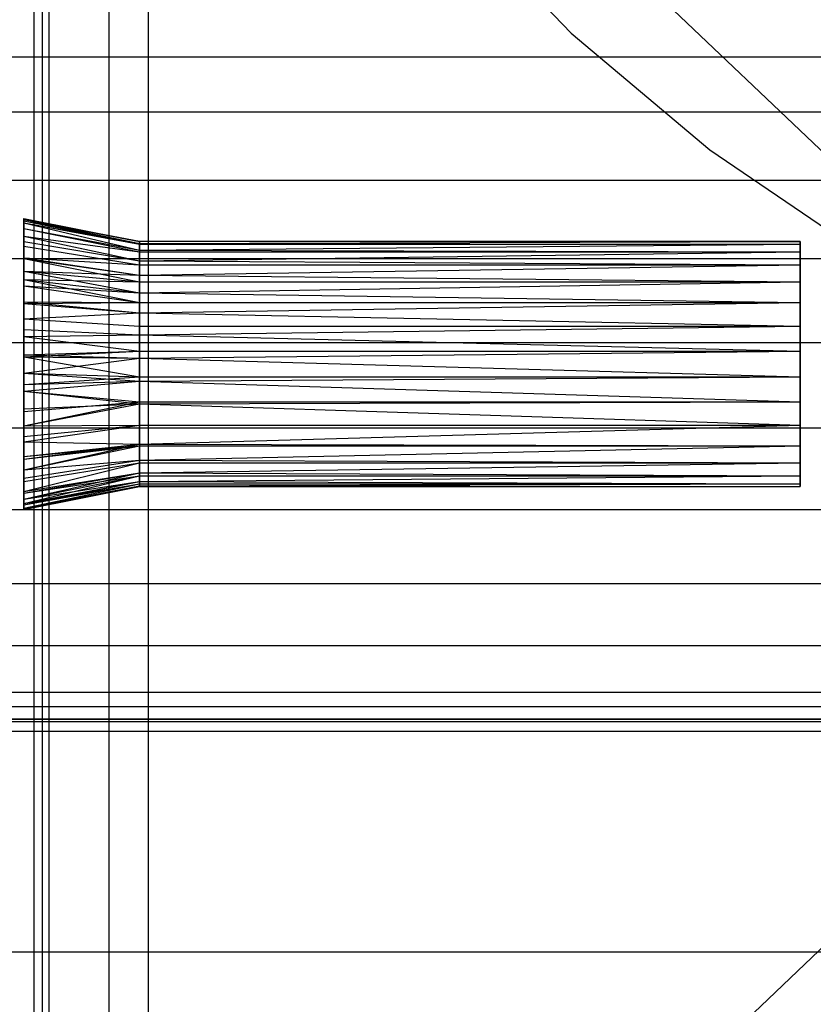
# Model space of a CAD drawing. Extents: x -18 to 18, y -209 to 194.
# Tile 61 of 108: x -14 to -8, y -50 to -42. Entities that reach past the tile are written whole.
import ezdxf

# ---------------------------------------------------------------- set-up
doc = ezdxf.new("R2010")
doc.units = 0
doc.header["$LTSCALE"] = 25.4
doc.layers.get('0').update_dxf_attribs({"linetype": 'CONTINUOUS'})

# ---------------------------------------------------------------- blocks, each defined once
blk = doc.blocks.new('PROFILE_FOCUS_15WB_STL')
at = {"color": 0}
for p, q in [((-14.1225, -207, -53.9173), (-14.1225, 192, -53.9173)), ((-14.1225, -207, -53.9173), (-14.1225, 192, -53.9173)), ((-14.1225, -207, -57.0827), (-14.1225, 192, -57.0827)), ((-14.1225, -207, -57.0827), (-14.1225, 192, -57.0827)), ((-14.058, 192, -42), (-14.058, -207, -42)), ((-14.058, 192, -42), (-14.058, -207, -42)), ((-14, -207, -37), (-14, 192, -36.9915)), ((-14, -207, -37), (-14, 192, -36.9915)), ((-13.5095, -207, -54.4738), (-13.5095, 192, -54.4738)), ((-13.5095, -207, -52.8965), (-13.5095, 192, -52.8965)), ((-13.5095, -207, -52.8965), (-13.5095, 192, -52.8965)), ((-13.5095, -207, -54.4738), (-13.5095, 192, -54.4738)), ((-13.5095, -207, -56.5262), (-13.5095, 192, -56.5262)), ((-13.5095, -207, -58.1035), (-13.5095, 192, -58.1035)), ((-13.5095, -207, -56.5262), (-13.5095, 192, -56.5262)), ((-13.5095, -207, -58.1035), (-13.5095, 192, -58.1035)), ((-13.1931, 192, -38), (-13.1931, -207, -38)), ((-13.1931, 192, -38), (-13.1931, -207, -38)), ((-10.762, -41.3338, -33), (-9.7363, -42.3998, -33)), ((-10.762, -41.3338, -35), (-9.7363, -42.3998, -35)), ((-10.762, -41.3338, -33), (-9.7363, -42.3998, -33)), ((-10.762, -41.3338, -35), (-9.7363, -42.3998, -35)), ((-9.4845, -41.6579, -70.5), (-7.6513, -43.4004, -70.5)), ((-9.4845, -41.6579, -70.5), (-7.6513, -43.4004, -70.5)), ((-9.7363, -42.3998, -33), (-8.6056, -43.3538, -33)), ((-9.7363, -42.3998, -35), (-9.7363, -42.3998, -33)), ((-9.7363, -42.3998, -35), (-8.6056, -43.3538, -35)), ((-9.7363, -42.3998, -33), (-8.6056, -43.3538, -33)), ((-9.7363, -42.3998, -35), (-9.7363, -42.3998, -33)), ((-9.7363, -42.3998, -35), (-8.6056, -43.3538, -35)), ((-16.25, -42.5935, -23.4515), (-3.25, -42.5935, -23.4515)), ((-16.25, -42.5935, -23.4515), (-3.25, -42.5935, -23.4515)), ((-16.25, -42.5935, -26.7485), (-3.25, -42.5935, -26.7485)), ((-16.25, -42.5935, -26.7485), (-3.25, -42.5935, -26.7485)), ((-16.25, -43.0413, -22.9179), (-3.25, -43.0413, -22.9179)), ((-16.25, -43.0413, -22.9179), (-3.25, -43.0413, -22.9179)), ((-16.25, -43.0413, -27.2821), (-3.25, -43.0413, -27.2821)), ((-16.25, -43.0413, -27.2821), (-3.25, -43.0413, -27.2821)), ((-8.6056, -43.3538, -33), (-7.3821, -44.1854, -33)), ((-8.6056, -43.3538, -35), (-8.6056, -43.3538, -33)), ((-8.6056, -43.3538, -35), (-7.3821, -44.1854, -35)), ((-8.6056, -43.3538, -33), (-7.3821, -44.1854, -33)), ((-8.6056, -43.3538, -35), (-8.6056, -43.3538, -33)), ((-8.6056, -43.3538, -35), (-7.3821, -44.1854, -35)), ((-16.25, -43.6, -22.5019), (-3.25, -43.6, -22.5019)), ((-16.25, -43.6, -22.5019), (-3.25, -43.6, -22.5019)), ((-16.25, -43.6, -27.6981), (-3.25, -43.6, -27.6981)), ((-16.25, -43.6, -27.6981), (-3.25, -43.6, -27.6981)), ((-14.2078, -43.912, -25.1), (-14.2078, -43.9213, -25.2489)), ((-14.2078, -43.912, -25.1), (-13.263, -44.1, -25.1)), ((-14.2078, -43.912, -25.1), (-13.263, -44.1, -25.1)), ((-14.2078, -43.9213, -24.9511), (-14.2078, -43.912, -25.1)), ((-13.263, -44.1, -25.1), (-14.2078, -43.9213, -24.9511)), ((-14.2078, -43.9213, -24.9511), (-13.263, -44.1181, -24.9107)), ((-14.2078, -43.9213, -24.9511), (-13.263, -44.1181, -24.9107)), ((-14.2078, -43.9334, -24.8752), (-14.2078, -43.9213, -24.9511)), ((-14.2078, -43.9213, -25.2489), (-14.2078, -43.9334, -25.3248)), ((-14.2078, -43.9213, -25.2489), (-13.263, -44.1219, -25.3079)), ((-14.2078, -43.9213, -25.2489), (-13.263, -44.1219, -25.3079)), ((-14.2078, -43.9213, -25.2489), (-13.263, -44.1, -25.1)), ((-14.2078, -43.9213, -25.2489), (-13.263, -44.1, -25.1)), ((-13.263, -44.1, -25.1), (-14.2078, -43.9213, -24.9511)), ((-14.2078, -43.9334, -24.8752), (-13.263, -44.1181, -24.9107)), ((-14.2078, -43.9334, -24.8752), (-13.263, -44.1181, -24.9107)), ((-14.2078, -43.9493, -24.8046), (-14.2078, -43.9334, -24.8752)), ((-14.2078, -43.9334, -25.3248), (-14.2078, -43.9493, -25.3954)), ((-14.2078, -43.9334, -25.3248), (-13.263, -44.1219, -25.3079)), ((-14.2078, -43.9334, -25.3248), (-13.263, -44.1219, -25.3079)), ((-14.2078, -43.9493, -24.8046), (-13.263, -44.1181, -24.9107)), ((-14.2078, -43.9493, -24.8046), (-13.263, -44.1181, -24.9107)), ((-14.2078, -43.9493, -24.8046), (-13.263, -44.1716, -24.7283)), ((-14.2078, -43.9493, -24.8046), (-13.263, -44.1716, -24.7283)), ((-14.2078, -43.9954, -24.6627), (-14.2078, -43.9493, -24.8046)), ((-14.2078, -43.9493, -25.3954), (-14.2078, -43.9954, -25.5373)), ((-14.2078, -43.9493, -25.3954), (-13.263, -44.1716, -25.4717)), ((-14.2078, -43.9493, -25.3954), (-13.263, -44.1716, -25.4717)), ((-14.2078, -43.9493, -25.3954), (-13.263, -44.1219, -25.3079)), ((-14.2078, -43.9493, -25.3954), (-13.263, -44.1219, -25.3079)), ((-14.2078, -43.9954, -24.6627), (-13.263, -44.1716, -24.7283)), ((-14.2078, -43.9954, -24.6627), (-13.263, -44.1716, -24.7283)), ((-14.2078, -43.9954, -24.6627), (-13.263, -44.1865, -24.6933)), ((-14.2078, -43.9954, -24.6627), (-13.263, -44.1865, -24.6933)), ((-14.2078, -44.0589, -24.5277), (-14.2078, -43.9954, -24.6627)), ((-14.2078, -43.9954, -25.5373), (-14.2078, -44.0589, -25.6723)), ((-14.2078, -43.9954, -25.5373), (-13.263, -44.1865, -25.5067)), ((-14.2078, -43.9954, -25.5373), (-13.263, -44.1865, -25.5067)), ((-14.2078, -43.9954, -25.5373), (-13.263, -44.1716, -25.4717)), ((-14.2078, -43.9954, -25.5373), (-13.263, -44.1716, -25.4717)), ((-14.2078, -44.0589, -24.5277), (-13.263, -44.1865, -24.6933)), ((-14.2078, -44.0589, -24.5277), (-13.263, -44.1865, -24.6933)), ((-14.2078, -44.0589, -24.5277), (-13.263, -44.2587, -24.5594)), ((-14.2078, -44.0589, -24.5277), (-13.263, -44.2587, -24.5594)), ((-14.2078, -44.1006, -24.4577), (-14.2078, -44.0589, -24.5277)), ((-14.2078, -44.0589, -25.6723), (-14.2078, -44.1006, -25.7423)), ((-14.2078, -44.0589, -25.6723), (-13.263, -44.2587, -25.6406)), ((-14.2078, -44.0589, -25.6723), (-13.263, -44.2587, -25.6406)), ((-14.2078, -44.0589, -25.6723), (-13.263, -44.1865, -25.5067)), ((-14.2078, -44.0589, -25.6723), (-13.263, -44.1865, -25.5067)), ((-14.2078, -44.1006, -24.4577), (-13.263, -44.2587, -24.5594)), ((-14.2078, -44.1006, -24.4577), (-13.263, -44.2587, -24.5594)), ((-14.2078, -44.1389, -24.4017), (-14.2078, -44.1006, -24.4577)), ((-14.2078, -44.1006, -25.7423), (-14.2078, -44.1389, -25.7983)), ((-14.2078, -44.1006, -25.7423), (-13.263, -44.2587, -25.6406)), ((-14.2078, -44.1006, -25.7423), (-13.263, -44.2587, -25.6406)), ((-13.263, -44.1, -25.1), (-13.263, -44.1181, -24.9107)), ((-13.263, -44.1181, -24.9107), (-7.8687, -44.1, -25.1)), ((-7.8687, -44.1, -25.1), (-13.263, -44.1, -25.1)), ((-13.263, -44.1181, -24.9107), (-7.8687, -44.1, -25.1)), ((-13.263, -44.1219, -25.3079), (-13.263, -44.1, -25.1)), ((-7.8687, -44.1, -25.1), (-13.263, -44.1, -25.1)), ((-13.263, -44.1, -25.1), (-13.263, -44.1181, -24.9107)), ((-13.263, -44.1219, -25.3079), (-13.263, -44.1, -25.1)), ((-13.263, -44.1181, -24.9107), (-7.8687, -44.1219, -24.8921)), ((-13.263, -44.1181, -24.9107), (-7.8687, -44.1219, -24.8921)), ((-13.263, -44.1181, -24.9107), (-13.263, -44.1716, -24.7283)), ((-13.263, -44.1181, -24.9107), (-13.263, -44.1716, -24.7283)), ((-13.263, -44.1716, -24.7283), (-7.8687, -44.1219, -24.8921)), ((-13.263, -44.1716, -24.7283), (-7.8687, -44.1219, -24.8921)), ((-13.263, -44.1716, -25.4717), (-7.8687, -44.1219, -25.3079)), ((-13.263, -44.1716, -25.4717), (-7.8687, -44.1219, -25.3079)), ((-13.263, -44.1716, -25.4717), (-13.263, -44.1219, -25.3079)), ((-13.263, -44.1219, -25.3079), (-7.8687, -44.1219, -25.3079)), ((-13.263, -44.1219, -25.3079), (-7.8687, -44.1219, -25.3079)), ((-13.263, -44.1716, -25.4717), (-13.263, -44.1219, -25.3079)), ((-7.8687, -44.1219, -24.8921), (-7.8687, -44.1, -25.1)), ((-7.8687, -44.1, -25.1), (-7.8687, -44.1219, -25.3079)), ((-7.8687, -44.1, -25.1), (-7.8687, -44.1219, -25.3079)), ((-7.8687, -44.1219, -24.8921), (-7.8687, -44.1, -25.1)), ((-7.8687, -44.1865, -24.6933), (-7.8687, -44.1219, -24.8921)), ((-7.8687, -44.1219, -25.3079), (-7.8687, -44.1865, -25.5067)), ((-7.8687, -44.1865, -24.6933), (-7.8687, -44.1219, -24.8921)), ((-7.8687, -44.1219, -25.3079), (-7.8687, -44.1865, -25.5067)), ((-14.2078, -44.1389, -24.4017), (-13.263, -44.291, -24.5122)), ((-14.2078, -44.2402, -24.2802), (-14.2078, -44.1389, -24.4017)), ((-14.2078, -44.1389, -24.4017), (-13.263, -44.291, -24.5122)), ((-14.2078, -44.1389, -25.7983), (-14.2078, -44.234, -25.9133)), ((-14.2078, -44.1389, -25.7983), (-13.263, -44.291, -25.6878)), ((-14.2078, -44.1389, -25.7983), (-13.263, -44.291, -25.6878)), ((-13.263, -44.1716, -24.7283), (-7.8687, -44.1865, -24.6933)), ((-13.263, -44.1716, -24.7283), (-13.263, -44.1865, -24.6933)), ((-13.263, -44.1716, -24.7283), (-7.8687, -44.1865, -24.6933)), ((-13.263, -44.1865, -25.5067), (-13.263, -44.1716, -25.4717)), ((-13.263, -44.1716, -25.4717), (-7.8687, -44.1865, -25.5067)), ((-13.263, -44.1716, -25.4717), (-7.8687, -44.1865, -25.5067)), ((-13.263, -44.1716, -24.7283), (-13.263, -44.1865, -24.6933)), ((-13.263, -44.1865, -25.5067), (-13.263, -44.1716, -25.4717)), ((-13.263, -44.1865, -24.6933), (-7.8687, -44.1865, -24.6933)), ((-13.263, -44.1865, -24.6933), (-7.8687, -44.1865, -24.6933)), ((-13.263, -44.1865, -24.6933), (-13.263, -44.2587, -24.5594)), ((-13.263, -44.2587, -24.5594), (-7.8687, -44.1865, -24.6933)), ((-13.263, -44.2587, -24.5594), (-7.8687, -44.1865, -24.6933)), ((-13.263, -44.2587, -25.6406), (-7.8687, -44.1865, -25.5067)), ((-13.263, -44.2587, -25.6406), (-13.263, -44.1865, -25.5067)), ((-13.263, -44.1865, -25.5067), (-7.8687, -44.1865, -25.5067)), ((-13.263, -44.2587, -25.6406), (-7.8687, -44.1865, -25.5067)), ((-13.263, -44.1865, -25.5067), (-7.8687, -44.1865, -25.5067)), ((-13.263, -44.1865, -24.6933), (-13.263, -44.2587, -24.5594)), ((-13.263, -44.2587, -25.6406), (-13.263, -44.1865, -25.5067)), ((-7.8687, -44.291, -24.5122), (-7.8687, -44.1865, -24.6933)), ((-7.8687, -44.1865, -25.5067), (-7.8687, -44.291, -25.6878)), ((-7.8687, -44.291, -24.5122), (-7.8687, -44.1865, -24.6933)), ((-7.8687, -44.1865, -25.5067), (-7.8687, -44.291, -25.6878)), ((-16.25, -44.2396, -22.226), (-3.25, -44.2396, -22.226)), ((-16.25, -44.2396, -22.226), (-3.25, -44.2396, -22.226)), ((-16.25, -44.2396, -27.974), (-3.25, -44.2396, -27.974)), ((-16.25, -44.2396, -27.974), (-3.25, -44.2396, -27.974)), ((-14.2078, -44.234, -25.9133), (-14.2078, -44.3427, -26.0154)), ((-14.2078, -44.234, -25.9133), (-13.263, -44.3763, -25.7901)), ((-14.2078, -44.234, -25.9133), (-13.263, -44.3763, -25.7901)), ((-14.2078, -44.234, -25.9133), (-13.263, -44.291, -25.6878)), ((-14.2078, -44.234, -25.9133), (-13.263, -44.291, -25.6878)), ((-14.2078, -44.2402, -24.2802), (-13.263, -44.3763, -24.4099)), ((-14.2078, -44.2402, -24.2802), (-13.263, -44.3763, -24.4099)), ((-14.2078, -44.2402, -24.2802), (-13.263, -44.4309, -24.3569)), ((-14.2078, -44.2402, -24.2802), (-13.263, -44.4309, -24.3569)), ((-14.2078, -44.3427, -24.1846), (-14.2078, -44.2402, -24.2802)), ((-13.263, -44.2587, -24.5594), (-7.8687, -44.291, -24.5122)), ((-13.263, -44.2587, -24.5594), (-13.263, -44.291, -24.5122)), ((-13.263, -44.2587, -24.5594), (-7.8687, -44.291, -24.5122)), ((-13.263, -44.291, -25.6878), (-13.263, -44.2587, -25.6406)), ((-13.263, -44.2587, -25.6406), (-7.8687, -44.291, -25.6878)), ((-13.263, -44.2587, -25.6406), (-7.8687, -44.291, -25.6878)), ((-13.263, -44.2587, -24.5594), (-13.263, -44.291, -24.5122)), ((-13.263, -44.291, -25.6878), (-13.263, -44.2587, -25.6406)), ((-14.2078, -44.3427, -24.1846), (-13.263, -44.4309, -24.3569)), ((-14.2078, -44.3427, -24.1846), (-13.263, -44.4309, -24.3569)), ((-14.2078, -44.3427, -24.1846), (-13.263, -44.5199, -24.2854)), ((-14.2078, -44.3427, -24.1846), (-13.263, -44.5199, -24.2854)), ((-14.2078, -44.4109, -24.1323), (-14.2078, -44.3427, -24.1846)), ((-14.2078, -44.3427, -26.0154), (-14.2078, -44.4109, -26.0677)), ((-14.2078, -44.3427, -26.0154), (-13.263, -44.4309, -25.8431)), ((-14.2078, -44.3427, -26.0154), (-13.263, -44.4309, -25.8431)), ((-14.2078, -44.3427, -26.0154), (-13.263, -44.3763, -25.7901)), ((-14.2078, -44.3427, -26.0154), (-13.263, -44.3763, -25.7901)), ((-13.263, -44.291, -24.5122), (-7.8687, -44.291, -24.5122)), ((-13.263, -44.291, -24.5122), (-7.8687, -44.291, -24.5122)), ((-13.263, -44.291, -24.5122), (-13.263, -44.3763, -24.4099)), ((-13.263, -44.3763, -24.4099), (-7.8687, -44.291, -24.5122)), ((-13.263, -44.3763, -24.4099), (-7.8687, -44.291, -24.5122)), ((-13.263, -44.3763, -25.7901), (-7.8687, -44.291, -25.6878)), ((-13.263, -44.3763, -25.7901), (-13.263, -44.291, -25.6878)), ((-13.263, -44.291, -25.6878), (-7.8687, -44.291, -25.6878)), ((-13.263, -44.3763, -25.7901), (-7.8687, -44.291, -25.6878)), ((-13.263, -44.291, -25.6878), (-7.8687, -44.291, -25.6878)), ((-13.263, -44.291, -24.5122), (-13.263, -44.3763, -24.4099)), ((-13.263, -44.3763, -25.7901), (-13.263, -44.291, -25.6878)), ((-7.8687, -44.4309, -24.3569), (-7.8687, -44.291, -24.5122)), ((-7.8687, -44.291, -25.6878), (-7.8687, -44.4309, -25.8431)), ((-7.8687, -44.4309, -24.3569), (-7.8687, -44.291, -24.5122)), ((-7.8687, -44.291, -25.6878), (-7.8687, -44.4309, -25.8431)), ((-14.2078, -44.4109, -24.1323), (-13.263, -44.5199, -24.2854)), ((-14.2078, -44.4109, -24.1323), (-13.263, -44.5199, -24.2854)), ((-14.2078, -44.4109, -24.1323), (-13.263, -44.6, -24.234)), ((-14.2078, -44.4634, -24.0969), (-14.2078, -44.4109, -24.1323)), ((-14.2078, -44.4109, -24.1323), (-13.263, -44.6, -24.234)), ((-14.2078, -44.4109, -26.0677), (-14.2078, -44.4634, -26.1031)), ((-14.2078, -44.4109, -26.0677), (-13.263, -44.5199, -25.9146)), ((-14.2078, -44.4109, -26.0677), (-13.263, -44.5199, -25.9146)), ((-14.2078, -44.4109, -26.0677), (-13.263, -44.4309, -25.8431)), ((-14.2078, -44.4109, -26.0677), (-13.263, -44.4309, -25.8431)), ((-13.263, -44.3763, -24.4099), (-7.8687, -44.4309, -24.3569)), ((-13.263, -44.3763, -24.4099), (-13.263, -44.4309, -24.3569)), ((-13.263, -44.3763, -24.4099), (-7.8687, -44.4309, -24.3569)), ((-13.263, -44.4309, -25.8431), (-13.263, -44.3763, -25.7901)), ((-13.263, -44.3763, -25.7901), (-7.8687, -44.4309, -25.8431)), ((-13.263, -44.3763, -25.7901), (-7.8687, -44.4309, -25.8431)), ((-13.263, -44.3763, -24.4099), (-13.263, -44.4309, -24.3569)), ((-13.263, -44.4309, -25.8431), (-13.263, -44.3763, -25.7901)), ((-13.263, -44.4309, -24.3569), (-7.8687, -44.4309, -24.3569)), ((-13.263, -44.4309, -24.3569), (-7.8687, -44.4309, -24.3569)), ((-13.263, -44.4309, -24.3569), (-13.263, -44.5199, -24.2854)), ((-13.263, -44.5199, -24.2854), (-7.8687, -44.4309, -24.3569)), ((-13.263, -44.5199, -24.2854), (-7.8687, -44.4309, -24.3569)), ((-13.263, -44.5199, -25.9146), (-7.8687, -44.4309, -25.8431)), ((-13.263, -44.5199, -25.9146), (-13.263, -44.4309, -25.8431)), ((-13.263, -44.4309, -25.8431), (-7.8687, -44.4309, -25.8431)), ((-13.263, -44.5199, -25.9146), (-7.8687, -44.4309, -25.8431)), ((-13.263, -44.4309, -25.8431), (-7.8687, -44.4309, -25.8431)), ((-13.263, -44.4309, -24.3569), (-13.263, -44.5199, -24.2854)), ((-13.263, -44.5199, -25.9146), (-13.263, -44.4309, -25.8431)), ((-7.8687, -44.6, -24.234), (-7.8687, -44.4309, -24.3569)), ((-7.8687, -44.4309, -25.8431), (-7.8687, -44.6, -25.966)), ((-7.8687, -44.6, -24.234), (-7.8687, -44.4309, -24.3569)), ((-7.8687, -44.4309, -25.8431), (-7.8687, -44.6, -25.966)), ((-14.2078, -44.4634, -24.0969), (-13.263, -44.6, -24.234)), ((-14.2078, -44.4634, -24.0969), (-13.263, -44.6, -24.234)), ((-14.2078, -44.6065, -24.0193), (-14.2078, -44.4634, -24.0969)), ((-14.2078, -44.4634, -26.1031), (-14.2078, -44.5942, -26.175)), ((-14.2078, -44.4634, -26.1031), (-13.263, -44.6, -25.966)), ((-14.2078, -44.4634, -26.1031), (-13.263, -44.6, -25.966)), ((-14.2078, -44.4634, -26.1031), (-13.263, -44.5199, -25.9146)), ((-14.2078, -44.4634, -26.1031), (-13.263, -44.5199, -25.9146)), ((-13.263, -44.5199, -24.2854), (-7.8687, -44.6, -24.234)), ((-13.263, -44.5199, -24.2854), (-13.263, -44.6, -24.234)), ((-13.263, -44.5199, -24.2854), (-7.8687, -44.6, -24.234)), ((-13.263, -44.6, -25.966), (-13.263, -44.5199, -25.9146)), ((-13.263, -44.5199, -25.9146), (-7.8687, -44.6, -25.966)), ((-13.263, -44.5199, -25.9146), (-7.8687, -44.6, -25.966)), ((-13.263, -44.5199, -24.2854), (-13.263, -44.6, -24.234)), ((-13.263, -44.6, -25.966), (-13.263, -44.5199, -25.9146)), ((-14.2078, -44.5942, -26.175), (-14.2078, -44.7329, -26.2299)), ((-14.2078, -44.5942, -26.175), (-13.263, -44.6846, -26.0096)), ((-14.2078, -44.5942, -26.175), (-13.263, -44.6846, -26.0096)), ((-14.2078, -44.5942, -26.175), (-13.263, -44.6, -25.966)), ((-14.2078, -44.5942, -26.175), (-13.263, -44.6, -25.966)), ((-14.2078, -44.6065, -24.0193), (-13.263, -44.6, -24.234)), ((-14.2078, -44.6065, -24.0193), (-13.263, -44.6, -24.234)), ((-14.2078, -44.6065, -24.0193), (-13.263, -44.6846, -24.1904)), ((-14.2078, -44.6065, -24.0193), (-13.263, -44.6846, -24.1904)), ((-14.2078, -44.7329, -23.9701), (-14.2078, -44.6065, -24.0193)), ((-13.263, -44.6, -24.234), (-7.8687, -44.6, -24.234)), ((-13.263, -44.6, -24.234), (-7.8687, -44.6, -24.234)), ((-13.263, -44.6, -24.234), (-13.263, -44.6846, -24.1904)), ((-13.263, -44.6846, -24.1904), (-7.8687, -44.6, -24.234)), ((-13.263, -44.6846, -24.1904), (-7.8687, -44.6, -24.234)), ((-13.263, -44.6846, -26.0096), (-7.8687, -44.6, -25.966)), ((-13.263, -44.6846, -26.0096), (-13.263, -44.6, -25.966)), ((-13.263, -44.6, -25.966), (-7.8687, -44.6, -25.966)), ((-13.263, -44.6846, -26.0096), (-7.8687, -44.6, -25.966)), ((-13.263, -44.6, -25.966), (-7.8687, -44.6, -25.966)), ((-13.263, -44.6, -24.234), (-13.263, -44.6846, -24.1904)), ((-13.263, -44.6846, -26.0096), (-13.263, -44.6, -25.966)), ((-7.8687, -44.791, -24.1489), (-7.8687, -44.6, -24.234)), ((-7.8687, -44.6, -25.966), (-7.8687, -44.791, -26.0511)), ((-7.8687, -44.791, -24.1489), (-7.8687, -44.6, -24.234)), ((-7.8687, -44.6, -25.966), (-7.8687, -44.791, -26.0511)), ((-14.2078, -44.7329, -26.2299), (-13.263, -44.6846, -26.0096)), ((-14.2078, -44.7329, -26.2299), (-13.263, -44.6846, -26.0096)), ((-13.263, -44.6846, -24.1904), (-7.8687, -44.791, -24.1489)), ((-13.263, -44.6846, -24.1904), (-13.263, -44.791, -24.1489)), ((-13.263, -44.6846, -24.1904), (-7.8687, -44.791, -24.1489)), ((-13.263, -44.791, -26.0511), (-13.263, -44.6846, -26.0096)), ((-13.263, -44.6846, -26.0096), (-7.8687, -44.791, -26.0511)), ((-13.263, -44.6846, -26.0096), (-7.8687, -44.791, -26.0511)), ((-13.263, -44.6846, -24.1904), (-13.263, -44.791, -24.1489)), ((-13.263, -44.791, -26.0511), (-13.263, -44.6846, -26.0096)), ((-14.2078, -44.7329, -23.9701), (-13.263, -44.791, -24.1489)), ((-14.2078, -44.7329, -23.9701), (-13.263, -44.791, -24.1489)), ((-14.2078, -44.8199, -23.9455), (-14.2078, -44.7329, -23.9701)), ((-14.2078, -44.7329, -26.2299), (-14.2078, -44.8199, -26.2545)), ((-14.2078, -44.7329, -26.2299), (-13.263, -44.791, -26.0511)), ((-14.2078, -44.7329, -26.2299), (-13.263, -44.791, -26.0511)), ((-14.2078, -44.8199, -23.9455), (-13.263, -44.8642, -24.1282)), ((-14.2078, -44.8199, -23.9455), (-13.263, -44.8642, -24.1282)), ((-14.2078, -44.8774, -23.933), (-14.2078, -44.8199, -23.9455)), ((-14.2078, -44.8199, -26.2545), (-14.2078, -44.8774, -26.267)), ((-14.2078, -44.8199, -26.2545), (-13.263, -44.8642, -26.0718)), ((-14.2078, -44.8199, -26.2545), (-13.263, -44.8642, -26.0718)), ((-13.263, -44.791, -24.1489), (-7.8687, -44.791, -24.1489)), ((-13.263, -44.791, -24.1489), (-7.8687, -44.791, -24.1489)), ((-13.263, -44.791, -24.1489), (-13.263, -44.8642, -24.1282)), ((-13.263, -44.8642, -24.1282), (-7.8687, -44.791, -24.1489)), ((-13.263, -44.8642, -24.1282), (-7.8687, -44.791, -24.1489)), ((-13.263, -44.8642, -26.0718), (-7.8687, -44.791, -26.0511)), ((-13.263, -44.8642, -26.0718), (-13.263, -44.791, -26.0511)), ((-13.263, -44.791, -26.0511), (-7.8687, -44.791, -26.0511)), ((-13.263, -44.8642, -26.0718), (-7.8687, -44.791, -26.0511)), ((-13.263, -44.791, -26.0511), (-7.8687, -44.791, -26.0511)), ((-13.263, -44.791, -24.1489), (-13.263, -44.8642, -24.1282)), ((-13.263, -44.8642, -26.0718), (-13.263, -44.791, -26.0511)), ((-7.8687, -44.9955, -24.1055), (-7.8687, -44.791, -24.1489)), ((-7.8687, -44.791, -26.0511), (-7.8687, -44.9955, -26.0945)), ((-7.8687, -44.9955, -24.1055), (-7.8687, -44.791, -24.1489)), ((-7.8687, -44.791, -26.0511), (-7.8687, -44.9955, -26.0945)), ((-16.25, -44.9256, -22.1051), (-3.25, -44.9256, -22.1051)), ((-16.25, -44.9256, -22.1051), (-3.25, -44.9256, -22.1051)), ((-16.25, -44.9256, -28.0949), (-3.25, -44.9256, -28.0949)), ((-16.25, -44.9256, -28.0949), (-3.25, -44.9256, -28.0949)), ((-14.2078, -44.8774, -23.933), (-13.263, -44.8642, -24.1282)), ((-14.2078, -44.8774, -23.933), (-13.263, -44.8642, -24.1282)), ((-14.2078, -44.8774, -26.267), (-13.263, -44.8642, -26.0718)), ((-14.2078, -44.8774, -26.267), (-13.263, -44.8642, -26.0718)), ((-14.2078, -44.8774, -23.933), (-13.263, -44.9955, -24.1055)), ((-14.2078, -44.8774, -23.933), (-13.263, -44.9955, -24.1055)), ((-14.2078, -45.0435, -23.9133), (-14.2078, -44.8774, -23.933)), ((-14.2078, -44.8774, -26.267), (-14.2078, -45.0254, -26.2857)), ((-14.2078, -44.8774, -26.267), (-13.263, -44.9955, -26.0945)), ((-14.2078, -44.8774, -26.267), (-13.263, -44.9955, -26.0945)), ((-13.263, -44.8642, -24.1282), (-7.8687, -44.9955, -24.1055)), ((-13.263, -44.8642, -24.1282), (-13.263, -44.9955, -24.1055)), ((-13.263, -44.8642, -24.1282), (-7.8687, -44.9955, -24.1055)), ((-13.263, -44.9955, -26.0945), (-13.263, -44.8642, -26.0718)), ((-13.263, -44.8642, -26.0718), (-7.8687, -44.9955, -26.0945)), ((-13.263, -44.8642, -26.0718), (-7.8687, -44.9955, -26.0945)), ((-13.263, -44.8642, -24.1282), (-13.263, -44.9955, -24.1055)), ((-13.263, -44.9955, -26.0945), (-13.263, -44.8642, -26.0718)), ((-14.2078, -45.0435, -23.9133), (-13.263, -44.9955, -24.1055)), ((-14.2078, -45.0435, -23.9133), (-13.263, -44.9955, -24.1055)), ((-14.2078, -45.0254, -26.2857), (-13.263, -44.9955, -26.0945)), ((-14.2078, -45.0254, -26.2857), (-13.263, -44.9955, -26.0945)), ((-13.263, -44.9955, -24.1055), (-7.8687, -44.9955, -24.1055)), ((-13.263, -44.9955, -24.1055), (-7.8687, -44.9955, -24.1055)), ((-13.263, -44.9955, -24.1055), (-13.263, -45.0524, -24.1011)), ((-13.263, -45.0524, -24.1011), (-7.8687, -44.9955, -24.1055)), ((-13.263, -45.0524, -24.1011), (-7.8687, -44.9955, -24.1055)), ((-13.263, -45.0524, -26.0989), (-7.8687, -44.9955, -26.0945)), ((-13.263, -45.0524, -26.0989), (-13.263, -44.9955, -26.0945)), ((-13.263, -44.9955, -26.0945), (-7.8687, -44.9955, -26.0945)), ((-13.263, -45.0524, -26.0989), (-7.8687, -44.9955, -26.0945)), ((-13.263, -44.9955, -26.0945), (-7.8687, -44.9955, -26.0945)), ((-13.263, -44.9955, -24.1055), (-13.263, -45.0524, -24.1011)), ((-13.263, -45.0524, -26.0989), (-13.263, -44.9955, -26.0945)), ((-7.8687, -45.2045, -24.1055), (-7.8687, -44.9955, -24.1055)), ((-7.8687, -44.9955, -26.0945), (-7.8687, -45.2045, -26.0945)), ((-7.8687, -45.2045, -24.1055), (-7.8687, -44.9955, -24.1055)), ((-7.8687, -44.9955, -26.0945), (-7.8687, -45.2045, -26.0945)), ((-14.2078, -45.0254, -26.2857), (-14.2078, -45.1746, -26.2857)), ((-14.2078, -45.0254, -26.2857), (-13.263, -45.0524, -26.0989)), ((-14.2078, -45.0254, -26.2857), (-13.263, -45.0524, -26.0989)), ((-14.2078, -45.0435, -23.9133), (-13.263, -45.0524, -24.1011)), ((-14.2078, -45.0435, -23.9133), (-13.263, -45.0524, -24.1011)), ((-14.2078, -45.0435, -23.9133), (-13.263, -45.2045, -24.1055)), ((-14.2078, -45.0435, -23.9133), (-13.263, -45.2045, -24.1055)), ((-14.2078, -45.1746, -23.9143), (-14.2078, -45.0435, -23.9133)), ((-14.2078, -45.1746, -26.2857), (-13.263, -45.0524, -26.0989)), ((-14.2078, -45.1746, -26.2857), (-13.263, -45.0524, -26.0989)), ((-13.263, -45.0524, -24.1011), (-7.8687, -45.2045, -24.1055)), ((-13.263, -45.0524, -24.1011), (-13.263, -45.2045, -24.1055)), ((-13.263, -45.0524, -24.1011), (-7.8687, -45.2045, -24.1055)), ((-13.263, -45.2045, -26.0945), (-13.263, -45.0524, -26.0989)), ((-13.263, -45.0524, -26.0989), (-7.8687, -45.2045, -26.0945)), ((-13.263, -45.0524, -26.0989), (-7.8687, -45.2045, -26.0945)), ((-13.263, -45.0524, -24.1011), (-13.263, -45.2045, -24.1055)), ((-13.263, -45.2045, -26.0945), (-13.263, -45.0524, -26.0989)), ((-14.2078, -45.1746, -23.9143), (-13.263, -45.2045, -24.1055)), ((-14.2078, -45.1746, -23.9143), (-13.263, -45.2045, -24.1055)), ((-14.2078, -45.1746, -23.9143), (-13.263, -45.2423, -24.1102)), ((-14.2078, -45.2691, -23.9241), (-14.2078, -45.1746, -23.9143)), ((-14.2078, -45.1746, -23.9143), (-13.263, -45.2423, -24.1102)), ((-14.2078, -45.1746, -26.2857), (-14.2078, -45.2691, -26.2759)), ((-14.2078, -45.1746, -26.2857), (-13.263, -45.2045, -26.0945)), ((-14.2078, -45.1746, -26.2857), (-13.263, -45.2045, -26.0945)), ((-14.2078, -45.2691, -26.2759), (-13.263, -45.2045, -26.0945)), ((-14.2078, -45.2691, -26.2759), (-13.263, -45.2045, -26.0945)), ((-14.2078, -45.2691, -23.9241), (-13.263, -45.2423, -24.1102)), ((-14.2078, -45.2691, -23.9241), (-13.263, -45.2423, -24.1102)), ((-14.2078, -45.3226, -23.933), (-13.263, -45.2423, -24.1102)), ((-14.2078, -45.3226, -23.933), (-13.263, -45.2423, -24.1102)), ((-14.2078, -45.3226, -26.267), (-13.263, -45.2423, -26.0898)), ((-14.2078, -45.3226, -26.267), (-13.263, -45.2423, -26.0898)), ((-14.2078, -45.2691, -26.2759), (-13.263, -45.2423, -26.0898)), ((-14.2078, -45.2691, -26.2759), (-13.263, -45.2423, -26.0898)), ((-13.263, -45.2045, -24.1055), (-7.8687, -45.2045, -24.1055)), ((-13.263, -45.2045, -24.1055), (-7.8687, -45.2045, -24.1055)), ((-13.263, -45.2045, -24.1055), (-13.263, -45.2423, -24.1102)), ((-13.263, -45.2423, -24.1102), (-7.8687, -45.2045, -24.1055)), ((-13.263, -45.2423, -24.1102), (-7.8687, -45.2045, -24.1055)), ((-13.263, -45.2423, -26.0898), (-7.8687, -45.2045, -26.0945)), ((-13.263, -45.2423, -26.0898), (-13.263, -45.2045, -26.0945)), ((-13.263, -45.2045, -26.0945), (-7.8687, -45.2045, -26.0945)), ((-13.263, -45.2423, -26.0898), (-7.8687, -45.2045, -26.0945)), ((-13.263, -45.2045, -26.0945), (-7.8687, -45.2045, -26.0945)), ((-13.263, -45.2045, -24.1055), (-13.263, -45.2423, -24.1102)), ((-13.263, -45.2423, -26.0898), (-13.263, -45.2045, -26.0945)), ((-13.263, -45.2423, -24.1102), (-7.8687, -45.409, -24.1489)), ((-13.263, -45.2423, -24.1102), (-7.8687, -45.409, -24.1489)), ((-13.263, -45.2423, -24.1102), (-13.263, -45.409, -24.1489)), ((-13.263, -45.4271, -26.045), (-13.263, -45.2423, -26.0898)), ((-13.263, -45.2423, -26.0898), (-7.8687, -45.409, -26.0511)), ((-13.263, -45.2423, -26.0898), (-7.8687, -45.409, -26.0511)), ((-13.263, -45.2423, -24.1102), (-13.263, -45.409, -24.1489)), ((-13.263, -45.4271, -26.045), (-13.263, -45.2423, -26.0898)), ((-7.8687, -45.409, -24.1489), (-7.8687, -45.2045, -24.1055)), ((-7.8687, -45.2045, -26.0945), (-7.8687, -45.409, -26.0511)), ((-7.8687, -45.409, -24.1489), (-7.8687, -45.2045, -24.1055)), ((-7.8687, -45.2045, -26.0945), (-7.8687, -45.409, -26.0511)), ((-14.2078, -45.3226, -23.933), (-14.2078, -45.2691, -23.9241)), ((-14.2078, -45.2691, -26.2759), (-14.2078, -45.3226, -26.267)), ((-14.2078, -45.3226, -23.933), (-13.263, -45.409, -24.1489)), ((-14.2078, -45.3226, -23.933), (-13.263, -45.409, -24.1489)), ((-14.2078, -45.4886, -23.9773), (-14.2078, -45.3226, -23.933)), ((-14.2078, -45.3226, -26.267), (-14.2078, -45.4671, -26.2299)), ((-14.2078, -45.3226, -26.267), (-13.263, -45.4271, -26.045)), ((-14.2078, -45.3226, -26.267), (-13.263, -45.4271, -26.045)), ((-14.2078, -45.4886, -23.9773), (-13.263, -45.409, -24.1489)), ((-14.2078, -45.4886, -23.9773), (-13.263, -45.409, -24.1489)), ((-14.2078, -45.6058, -24.025), (-13.263, -45.409, -24.1489)), ((-14.2078, -45.6058, -24.025), (-13.263, -45.409, -24.1489)), ((-13.263, -45.409, -24.1489), (-7.8687, -45.409, -24.1489)), ((-13.263, -45.409, -24.1489), (-7.8687, -45.409, -24.1489)), ((-13.263, -45.409, -24.1489), (-13.263, -45.6, -24.234)), ((-13.263, -45.4271, -26.045), (-7.8687, -45.409, -26.0511)), ((-13.263, -45.4271, -26.045), (-7.8687, -45.409, -26.0511)), ((-13.263, -45.409, -24.1489), (-13.263, -45.6, -24.234)), ((-7.8687, -45.6, -24.234), (-7.8687, -45.409, -24.1489)), ((-7.8687, -45.409, -26.0511), (-7.8687, -45.6, -25.966)), ((-7.8687, -45.6, -24.234), (-7.8687, -45.409, -24.1489)), ((-7.8687, -45.409, -26.0511), (-7.8687, -45.6, -25.966)), ((-14.2078, -45.6058, -26.175), (-13.263, -45.4271, -26.045)), ((-14.2078, -45.6058, -26.175), (-13.263, -45.4271, -26.045)), ((-14.2078, -45.4671, -26.2299), (-13.263, -45.4271, -26.045)), ((-14.2078, -45.4671, -26.2299), (-13.263, -45.4271, -26.045)), ((-14.2078, -45.4671, -26.2299), (-14.2078, -45.6058, -26.175)), ((-14.2078, -45.6058, -24.025), (-14.2078, -45.4886, -23.9773)), ((-13.263, -45.6, -25.966), (-13.263, -45.4271, -26.045)), ((-13.263, -45.4271, -26.045), (-7.8687, -45.6, -25.966)), ((-13.263, -45.4271, -26.045), (-7.8687, -45.6, -25.966)), ((-13.263, -45.6, -25.966), (-13.263, -45.4271, -26.045)), ((-16.25, -45.6209, -22.1456), (-3.25, -45.6209, -22.1456)), ((-16.25, -45.6209, -22.1456), (-3.25, -45.6209, -22.1456)), ((-16.25, -45.6209, -28.0544), (-3.25, -45.6209, -28.0544)), ((-16.25, -45.6209, -28.0544), (-3.25, -45.6209, -28.0544)), ((-14.2078, -45.6058, -24.025), (-13.263, -45.6, -24.234)), ((-14.2078, -45.694, -24.0711), (-13.263, -45.6, -24.234)), ((-14.2078, -45.6058, -24.025), (-13.263, -45.6, -24.234)), ((-14.2078, -45.694, -24.0711), (-13.263, -45.6, -24.234)), ((-14.2078, -45.7366, -24.0969), (-13.263, -45.6, -24.234)), ((-14.2078, -45.7366, -24.0969), (-13.263, -45.6, -24.234)), ((-14.2078, -45.7366, -26.1031), (-13.263, -45.6, -25.966)), ((-14.2078, -45.694, -26.1289), (-13.263, -45.6, -25.966)), ((-14.2078, -45.7366, -26.1031), (-13.263, -45.6, -25.966)), ((-14.2078, -45.694, -26.1289), (-13.263, -45.6, -25.966)), ((-14.2078, -45.6058, -26.175), (-13.263, -45.6, -25.966)), ((-14.2078, -45.6058, -26.175), (-13.263, -45.6, -25.966)), ((-14.2078, -45.694, -24.0711), (-14.2078, -45.6058, -24.025)), ((-14.2078, -45.6058, -26.175), (-14.2078, -45.694, -26.1289)), ((-13.263, -45.6, -24.234), (-7.8687, -45.6, -24.234)), ((-13.263, -45.6, -24.234), (-7.8687, -45.6, -24.234)), ((-13.263, -45.6, -24.234), (-13.263, -45.7549, -24.3442)), ((-13.263, -45.7549, -24.3442), (-7.8687, -45.6, -24.234)), ((-13.263, -45.7549, -24.3442), (-7.8687, -45.6, -24.234)), ((-13.263, -45.7691, -25.8431), (-13.263, -45.6, -25.966)), ((-13.263, -45.6, -25.966), (-7.8687, -45.6, -25.966)), ((-13.263, -45.6, -25.966), (-7.8687, -45.6, -25.966)), ((-13.263, -45.6, -24.234), (-13.263, -45.7549, -24.3442)), ((-13.263, -45.7691, -25.8431), (-13.263, -45.6, -25.966)), ((-7.8687, -45.7691, -24.3569), (-7.8687, -45.6, -24.234)), ((-7.8687, -45.6, -25.966), (-7.8687, -45.7691, -25.8431)), ((-7.8687, -45.7691, -24.3569), (-7.8687, -45.6, -24.234)), ((-7.8687, -45.6, -25.966), (-7.8687, -45.7691, -25.8431)), ((-14.2078, -45.7366, -24.0969), (-14.2078, -45.694, -24.0711)), ((-14.2078, -45.694, -26.1289), (-14.2078, -45.7366, -26.1031)), ((-14.2078, -45.7366, -24.0969), (-13.263, -45.7549, -24.3442)), ((-14.2078, -45.8573, -24.1846), (-14.2078, -45.7366, -24.0969)), ((-14.2078, -45.7366, -24.0969), (-13.263, -45.7549, -24.3442)), ((-14.2078, -45.7366, -26.1031), (-14.2078, -45.8573, -26.0154)), ((-14.2078, -45.8573, -24.1846), (-13.263, -45.7549, -24.3442)), ((-14.2078, -45.8573, -24.1846), (-13.263, -45.7549, -24.3442)), ((-14.2078, -45.878, -24.2022), (-13.263, -45.7549, -24.3442)), ((-14.2078, -45.878, -24.2022), (-13.263, -45.7549, -24.3442)), ((-14.2078, -45.966, -24.2867), (-13.263, -45.7549, -24.3442)), ((-14.2078, -45.966, -24.2867), (-13.263, -45.7549, -24.3442)), ((-14.2078, -45.966, -25.9133), (-13.263, -45.7691, -25.8431)), ((-14.2078, -45.966, -25.9133), (-13.263, -45.7691, -25.8431)), ((-14.2078, -45.878, -25.9978), (-13.263, -45.7691, -25.8431)), ((-14.2078, -45.8573, -26.0154), (-13.263, -45.7691, -25.8431)), ((-14.2078, -45.878, -25.9978), (-13.263, -45.7691, -25.8431)), ((-14.2078, -45.8573, -26.0154), (-13.263, -45.7691, -25.8431)), ((-13.263, -45.7549, -24.3442), (-7.8687, -45.7691, -24.3569)), ((-13.263, -45.7549, -24.3442), (-7.8687, -45.7691, -24.3569)), ((-13.263, -45.7549, -24.3442), (-13.263, -45.8861, -24.4818)), ((-13.263, -45.7549, -24.3442), (-13.263, -45.8861, -24.4818)), ((-13.263, -45.8861, -24.4818), (-7.8687, -45.7691, -24.3569)), ((-13.263, -45.8861, -24.4818), (-7.8687, -45.7691, -24.3569)), ((-13.263, -45.8861, -25.7182), (-7.8687, -45.7691, -25.8431)), ((-13.263, -45.8861, -25.7182), (-7.8687, -45.7691, -25.8431)), ((-13.263, -45.8861, -25.7182), (-13.263, -45.7691, -25.8431)), ((-13.263, -45.7691, -25.8431), (-7.8687, -45.7691, -25.8431)), ((-13.263, -45.7691, -25.8431), (-7.8687, -45.7691, -25.8431)), ((-13.263, -45.8861, -25.7182), (-13.263, -45.7691, -25.8431)), ((-7.8687, -45.909, -24.5122), (-7.8687, -45.7691, -24.3569)), ((-7.8687, -45.7691, -25.8431), (-7.8687, -45.909, -25.6878)), ((-7.8687, -45.909, -24.5122), (-7.8687, -45.7691, -24.3569)), ((-7.8687, -45.7691, -25.8431), (-7.8687, -45.909, -25.6878)), ((-14.2078, -45.878, -24.2022), (-14.2078, -45.8573, -24.1846)), ((-14.2078, -45.8573, -26.0154), (-14.2078, -45.878, -25.9978)), ((-14.2078, -45.966, -24.2867), (-14.2078, -45.878, -24.2022)), ((-14.2078, -45.878, -25.9978), (-14.2078, -45.966, -25.9133)), ((-14.2078, -45.966, -24.2867), (-13.263, -45.8861, -24.4818)), ((-14.2078, -45.966, -24.2867), (-13.263, -45.8861, -24.4818)), ((-14.2078, -46.0338, -24.3656), (-13.263, -45.8861, -24.4818)), ((-14.2078, -46.0338, -24.3656), (-13.263, -45.8861, -24.4818)), ((-14.2078, -46.0338, -25.8344), (-13.263, -45.8861, -25.7182)), ((-14.2078, -46.0338, -25.8344), (-13.263, -45.8861, -25.7182)), ((-14.2078, -45.966, -25.9133), (-13.263, -45.8861, -25.7182)), ((-14.2078, -45.966, -25.9133), (-13.263, -45.8861, -25.7182)), ((-13.263, -45.8861, -24.4818), (-7.8687, -45.909, -24.5122)), ((-13.263, -45.8861, -24.4818), (-13.263, -45.909, -24.5122)), ((-13.263, -45.8861, -24.4818), (-7.8687, -45.909, -24.5122)), ((-13.263, -45.909, -25.6878), (-13.263, -45.8861, -25.7182)), ((-13.263, -45.8861, -25.7182), (-7.8687, -45.909, -25.6878)), ((-13.263, -45.8861, -25.7182), (-7.8687, -45.909, -25.6878)), ((-13.263, -45.8861, -24.4818), (-13.263, -45.909, -24.5122)), ((-13.263, -45.909, -25.6878), (-13.263, -45.8861, -25.7182)), ((-14.2078, -46.0611, -24.4017), (-13.263, -45.909, -24.5122)), ((-14.2078, -46.0611, -24.4017), (-13.263, -45.909, -24.5122)), ((-14.2078, -46.1411, -24.5277), (-13.263, -45.909, -24.5122)), ((-14.2078, -46.1411, -24.5277), (-13.263, -45.909, -24.5122)), ((-14.2078, -46.1411, -25.6723), (-13.263, -45.909, -25.6878)), ((-14.2078, -46.1411, -25.6723), (-13.263, -45.909, -25.6878)), ((-14.2078, -46.0611, -25.7983), (-13.263, -45.909, -25.6878)), ((-14.2078, -46.0611, -25.7983), (-13.263, -45.909, -25.6878)), ((-14.2078, -46.0338, -24.3656), (-14.2078, -45.966, -24.2867)), ((-14.2078, -45.966, -25.9133), (-14.2078, -46.0338, -25.8344)), ((-13.263, -45.909, -24.5122), (-7.8687, -45.909, -24.5122)), ((-13.263, -45.909, -24.5122), (-7.8687, -45.909, -24.5122)), ((-13.263, -45.909, -24.5122), (-13.263, -45.9888, -24.6418)), ((-13.263, -45.9888, -24.6418), (-7.8687, -45.909, -24.5122)), ((-13.263, -45.9888, -24.6418), (-7.8687, -45.909, -24.5122)), ((-13.263, -45.9888, -25.5582), (-7.8687, -45.909, -25.6878)), ((-13.263, -45.9888, -25.5582), (-13.263, -45.909, -25.6878)), ((-13.263, -45.909, -25.6878), (-7.8687, -45.909, -25.6878)), ((-13.263, -45.9888, -25.5582), (-7.8687, -45.909, -25.6878)), ((-13.263, -45.909, -25.6878), (-7.8687, -45.909, -25.6878)), ((-13.263, -45.909, -24.5122), (-13.263, -45.9888, -24.6418)), ((-13.263, -45.9888, -25.5582), (-13.263, -45.909, -25.6878)), ((-7.8687, -46.0135, -24.6933), (-7.8687, -45.909, -24.5122)), ((-7.8687, -45.909, -25.6878), (-7.8687, -46.0135, -25.5067)), ((-7.8687, -46.0135, -24.6933), (-7.8687, -45.909, -24.5122)), ((-7.8687, -45.909, -25.6878), (-7.8687, -46.0135, -25.5067)), ((-14.2078, -46.1411, -24.5277), (-13.263, -45.9888, -24.6418)), ((-14.2078, -46.1411, -24.5277), (-13.263, -45.9888, -24.6418)), ((-14.2078, -46.156, -24.5556), (-13.263, -45.9888, -24.6418)), ((-14.2078, -46.156, -24.5556), (-13.263, -45.9888, -24.6418)), ((-14.2078, -46.2046, -25.5373), (-13.263, -45.9888, -25.5582)), ((-14.2078, -46.156, -25.6444), (-13.263, -45.9888, -25.5582)), ((-14.2078, -46.2046, -25.5373), (-13.263, -45.9888, -25.5582)), ((-14.2078, -46.156, -25.6444), (-13.263, -45.9888, -25.5582)), ((-14.2078, -46.1411, -25.6723), (-13.263, -45.9888, -25.5582)), ((-14.2078, -46.1411, -25.6723), (-13.263, -45.9888, -25.5582)), ((-14.2078, -46.156, -24.5556), (-13.263, -46.0135, -24.6933)), ((-14.2078, -46.156, -24.5556), (-13.263, -46.0135, -24.6933)), ((-14.2078, -46.2046, -24.6627), (-13.263, -46.0135, -24.6933)), ((-14.2078, -46.2046, -24.6627), (-13.263, -46.0135, -24.6933)), ((-14.2078, -46.2399, -25.4347), (-13.263, -46.0135, -25.5067)), ((-14.2078, -46.2399, -25.4347), (-13.263, -46.0135, -25.5067)), ((-14.2078, -46.2046, -25.5373), (-13.263, -46.0135, -25.5067)), ((-14.2078, -46.2046, -25.5373), (-13.263, -46.0135, -25.5067)), ((-14.2078, -46.0611, -24.4017), (-14.2078, -46.0338, -24.3656)), ((-14.2078, -46.0338, -25.8344), (-14.2078, -46.0611, -25.7983)), ((-13.263, -45.9888, -24.6418), (-7.8687, -46.0135, -24.6933)), ((-13.263, -45.9888, -24.6418), (-13.263, -46.0135, -24.6933)), ((-13.263, -45.9888, -24.6418), (-7.8687, -46.0135, -24.6933)), ((-13.263, -46.0135, -25.5067), (-13.263, -45.9888, -25.5582)), ((-13.263, -45.9888, -25.5582), (-7.8687, -46.0135, -25.5067)), ((-13.263, -45.9888, -25.5582), (-7.8687, -46.0135, -25.5067)), ((-13.263, -45.9888, -24.6418), (-13.263, -46.0135, -24.6933)), ((-13.263, -46.0135, -25.5067), (-13.263, -45.9888, -25.5582)), ((-13.263, -46.0135, -24.6933), (-7.8687, -46.0135, -24.6933)), ((-13.263, -46.0135, -24.6933), (-7.8687, -46.0135, -24.6933)), ((-13.263, -46.0135, -24.6933), (-13.263, -46.0595, -24.8183)), ((-13.263, -46.0595, -24.8183), (-7.8687, -46.0135, -24.6933)), ((-13.263, -46.0595, -24.8183), (-7.8687, -46.0135, -24.6933)), ((-13.263, -46.0595, -25.3817), (-7.8687, -46.0135, -25.5067)), ((-13.263, -46.0595, -25.3817), (-13.263, -46.0135, -25.5067)), ((-13.263, -46.0135, -25.5067), (-7.8687, -46.0135, -25.5067)), ((-13.263, -46.0595, -25.3817), (-7.8687, -46.0135, -25.5067)), ((-13.263, -46.0135, -25.5067), (-7.8687, -46.0135, -25.5067)), ((-13.263, -46.0135, -24.6933), (-13.263, -46.0595, -24.8183)), ((-13.263, -46.0595, -25.3817), (-13.263, -46.0135, -25.5067)), ((-7.8687, -46.0781, -24.8921), (-7.8687, -46.0135, -24.6933)), ((-7.8687, -46.0135, -25.5067), (-7.8687, -46.0781, -25.3079)), ((-7.8687, -46.0781, -24.8921), (-7.8687, -46.0135, -24.6933)), ((-7.8687, -46.0135, -25.5067), (-7.8687, -46.0781, -25.3079)), ((-14.2078, -46.2046, -24.6627), (-13.263, -46.0595, -24.8183)), ((-14.2078, -46.2046, -24.6627), (-13.263, -46.0595, -24.8183)), ((-14.2078, -46.2399, -24.7653), (-13.263, -46.0595, -24.8183)), ((-14.2078, -46.2399, -24.7653), (-13.263, -46.0595, -24.8183)), ((-14.2078, -46.2507, -25.3954), (-13.263, -46.0595, -25.3817)), ((-14.2078, -46.2507, -25.3954), (-13.263, -46.0595, -25.3817)), ((-14.2078, -46.2399, -25.4347), (-13.263, -46.0595, -25.3817)), ((-14.2078, -46.2399, -25.4347), (-13.263, -46.0595, -25.3817)), ((-14.2078, -46.1411, -24.5277), (-14.2078, -46.0611, -24.4017)), ((-14.2078, -46.0611, -25.7983), (-14.2078, -46.1411, -25.6723)), ((-14.2078, -46.2399, -24.7653), (-13.263, -46.0781, -24.8921)), ((-14.2078, -46.2507, -24.8046), (-13.263, -46.0781, -24.8921)), ((-14.2078, -46.2399, -24.7653), (-13.263, -46.0781, -24.8921)), ((-14.2078, -46.2507, -24.8046), (-13.263, -46.0781, -24.8921)), ((-14.2078, -46.2787, -24.9511), (-13.263, -46.0781, -24.8921)), ((-14.2078, -46.2787, -24.9511), (-13.263, -46.0781, -24.8921)), ((-14.2078, -46.2787, -25.2489), (-13.263, -46.0781, -25.3079)), ((-14.2078, -46.2787, -25.2489), (-13.263, -46.0781, -25.3079)), ((-14.2078, -46.2507, -25.3954), (-13.263, -46.0781, -25.3079)), ((-14.2078, -46.2507, -25.3954), (-13.263, -46.0781, -25.3079)), ((-14.2078, -46.2787, -24.9511), (-13.263, -46.0955, -25.0049)), ((-14.2078, -46.2787, -24.9511), (-13.263, -46.0955, -25.0049)), ((-14.2078, -46.2826, -24.9871), (-13.263, -46.0955, -25.0049)), ((-14.2078, -46.2826, -24.9871), (-13.263, -46.0955, -25.0049)), ((-14.2078, -46.2826, -25.2129), (-13.263, -46.0955, -25.1951)), ((-14.2078, -46.2826, -25.2129), (-13.263, -46.0955, -25.1951)), ((-14.2078, -46.2787, -25.2489), (-13.263, -46.0955, -25.1951)), ((-14.2078, -46.2787, -25.2489), (-13.263, -46.0955, -25.1951)), ((-14.2078, -46.288, -25.1), (-13.263, -46.1, -25.1)), ((-14.2078, -46.288, -25.1), (-13.263, -46.1, -25.1)), ((-13.263, -46.0595, -24.8183), (-7.8687, -46.0781, -24.8921)), ((-13.263, -46.0595, -24.8183), (-13.263, -46.0781, -24.8921)), ((-13.263, -46.0595, -24.8183), (-7.8687, -46.0781, -24.8921)), ((-13.263, -46.0781, -25.3079), (-13.263, -46.0595, -25.3817)), ((-13.263, -46.0595, -25.3817), (-7.8687, -46.0781, -25.3079)), ((-13.263, -46.0595, -25.3817), (-7.8687, -46.0781, -25.3079)), ((-13.263, -46.0595, -24.8183), (-13.263, -46.0781, -24.8921)), ((-13.263, -46.0781, -25.3079), (-13.263, -46.0595, -25.3817)), ((-13.263, -46.0781, -24.8921), (-7.8687, -46.0781, -24.8921)), ((-13.263, -46.0781, -24.8921), (-7.8687, -46.0781, -24.8921)), ((-13.263, -46.0781, -24.8921), (-13.263, -46.0955, -25.0049)), ((-13.263, -46.0955, -25.0049), (-7.8687, -46.0781, -24.8921)), ((-13.263, -46.0955, -25.0049), (-7.8687, -46.0781, -24.8921)), ((-13.263, -46.0955, -25.1951), (-7.8687, -46.0781, -25.3079)), ((-13.263, -46.0955, -25.1951), (-13.263, -46.0781, -25.3079)), ((-13.263, -46.0781, -25.3079), (-7.8687, -46.0781, -25.3079)), ((-13.263, -46.0955, -25.1951), (-7.8687, -46.0781, -25.3079)), ((-13.263, -46.0781, -25.3079), (-7.8687, -46.0781, -25.3079)), ((-13.263, -46.0781, -24.8921), (-13.263, -46.0955, -25.0049)), ((-13.263, -46.0955, -25.1951), (-13.263, -46.0781, -25.3079)), ((-13.263, -46.0955, -25.0049), (-7.8687, -46.1, -25.1)), ((-13.263, -46.0955, -25.0049), (-13.263, -46.1, -25.1)), ((-13.263, -46.0955, -25.0049), (-7.8687, -46.1, -25.1)), ((-13.263, -46.1, -25.1), (-13.263, -46.0955, -25.1951)), ((-13.263, -46.0955, -25.1951), (-7.8687, -46.1, -25.1)), ((-13.263, -46.0955, -25.1951), (-7.8687, -46.1, -25.1)), ((-13.263, -46.0955, -25.0049), (-13.263, -46.1, -25.1)), ((-13.263, -46.1, -25.1), (-13.263, -46.0955, -25.1951)), ((-13.263, -46.1, -25.1), (-7.8687, -46.1, -25.1)), ((-13.263, -46.1, -25.1), (-7.8687, -46.1, -25.1)), ((-7.8687, -46.1, -25.1), (-7.8687, -46.0781, -24.8921)), ((-7.8687, -46.0781, -25.3079), (-7.8687, -46.1, -25.1)), ((-7.8687, -46.1, -25.1), (-7.8687, -46.0781, -24.8921)), ((-7.8687, -46.0781, -25.3079), (-7.8687, -46.1, -25.1)), ((-14.2078, -46.156, -24.5556), (-14.2078, -46.1411, -24.5277)), ((-14.2078, -46.1411, -25.6723), (-14.2078, -46.156, -25.6444)), ((-14.2078, -46.2046, -24.6627), (-14.2078, -46.156, -24.5556)), ((-14.2078, -46.156, -25.6444), (-14.2078, -46.2046, -25.5373)), ((-14.2078, -46.2399, -24.7653), (-14.2078, -46.2046, -24.6627)), ((-14.2078, -46.2046, -25.5373), (-14.2078, -46.2399, -25.4347)), ((-16.25, -46.2882, -22.3454), (-3.25, -46.2882, -22.3454)), ((-16.25, -46.2882, -22.3454), (-3.25, -46.2882, -22.3454)), ((-16.25, -46.2882, -27.8546), (-3.25, -46.2882, -27.8546)), ((-16.25, -46.2882, -27.8546), (-3.25, -46.2882, -27.8546)), ((-14.2078, -46.2507, -24.8046), (-14.2078, -46.2399, -24.7653)), ((-14.2078, -46.2399, -25.4347), (-14.2078, -46.2507, -25.3954)), ((-14.2078, -46.2787, -24.9511), (-14.2078, -46.2507, -24.8046)), ((-14.2078, -46.2507, -25.3954), (-14.2078, -46.2787, -25.2489)), ((-14.2078, -46.2826, -24.9871), (-14.2078, -46.2787, -24.9511)), ((-14.2078, -46.2787, -25.2489), (-14.2078, -46.2826, -25.2129)), ((-14.2078, -46.288, -25.1), (-14.2078, -46.2826, -24.9871)), ((-14.2078, -46.2826, -25.2129), (-14.2078, -46.288, -25.1)), ((-16.25, -46.8915, -22.6936), (-3.25, -46.8915, -22.6936)), ((-16.25, -46.8915, -22.6936), (-3.25, -46.8915, -22.6936)), ((-16.25, -46.8915, -27.5064), (-3.25, -46.8915, -27.5064)), ((-16.25, -46.8915, -27.5064), (-3.25, -46.8915, -27.5064)), ((-16.25, -47.3981, -23.1716), (-3.25, -47.3981, -23.1716)), ((-16.25, -47.3981, -23.1716), (-3.25, -47.3981, -23.1716)), ((-16.25, -47.3981, -27.0284), (-3.25, -47.3981, -27.0284)), ((-16.25, -47.3981, -27.0284), (-3.25, -47.3981, -27.0284)), ((-16.25, -47.7809, -23.7536), (-3.25, -47.7809, -23.7536)), ((-16.25, -47.7809, -23.7536), (-3.25, -47.7809, -23.7536)), ((-16.25, -47.7809, -26.4464), (-3.25, -47.7809, -26.4464)), ((-16.25, -47.7809, -26.4464), (-3.25, -47.7809, -26.4464)), ((-1.8356, -47.9, -33), (-16.25, -47.9, -33)), ((-0.25, -47.9, -28.0867), (-16.25, -47.9, -28.0867)), ((-1.8356, -47.9, -33), (-16.25, -47.9, -33)), ((-0.25, -47.9, -28.0867), (-16.25, -47.9, -28.0867)), ((-16.25, -48, -33), (-0.25, -48, -33)), ((-16.25, -48, -33), (-0.25, -48, -33)), ((-16.25, -48.0191, -24.4082), (-3.25, -48.0191, -24.4082)), ((-16.25, -48.0191, -24.4082), (-3.25, -48.0191, -24.4082)), ((-16.25, -48.0191, -25.7918), (-3.25, -48.0191, -25.7918)), ((-16.25, -48.0191, -25.7918), (-3.25, -48.0191, -25.7918)), ((-0.25, -48, -32), (-15.25, -48, -32)), ((-0.25, -48, -32), (-15.25, -48, -32)), ((-3.25, -48.1, -25.1), (-16.25, -48.1, -25.1)), ((-3.25, -48.1, -25.1), (-16.25, -48.1, -25.1)), ((-7.6513, -49.831, -70.5), (-9.4845, -51.5736, -70.5)), ((-7.6513, -49.831, -70.5), (-9.4845, -51.5736, -70.5)), ((-16.25, -49.9, -21.1), (-0.25, -49.9, -21.1)), ((-16.25, -49.9, -21.1), (-0.25, -49.9, -21.1)), ((-16.25, -49.9, -28.0867), (-0.25, -49.9, -28.0867)), ((-16.25, -49.9, -28.0867), (-0.25, -49.9, -28.0867))]:
    blk.add_line(p, q, dxfattribs=at)

msp = doc.modelspace()

# ---------------------------------------------------------------- block references
at = {"color": 0}
msp.add_blockref('PROFILE_FOCUS_15WB_STL', (0, 0), dxfattribs=at)

doc.saveas('drawing.dxf')
